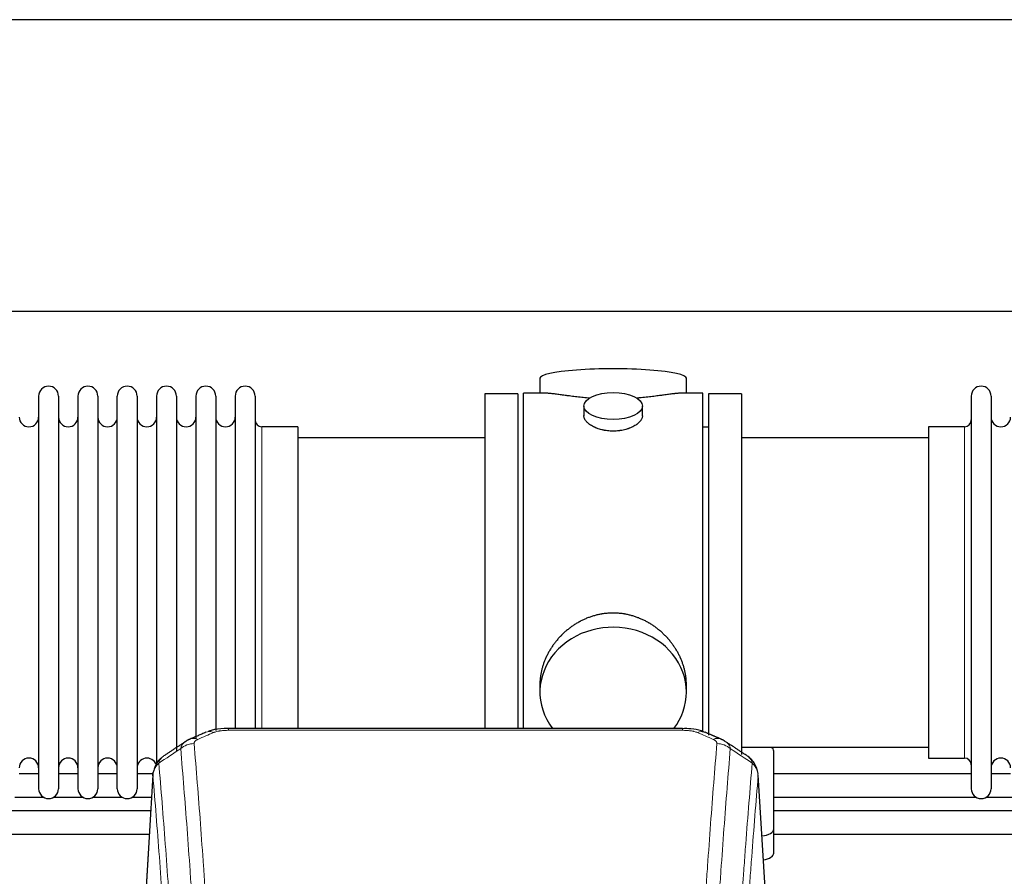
# Model space of a CAD drawing. Header units: inches. Extents: x 0 to 23760, y -13 to 16800.
# Tile 98 of 209: x 5469 to 5975, y 14356 to 14796. Entities that reach past the tile are written whole.
import ezdxf

# ---------------------------------------------------------------- set-up
doc = ezdxf.new("R2010")
doc.units = ezdxf.units.IN
doc.layers.add('254', color=7, linetype='Continuous', true_color=0xffffff)

msp = doc.modelspace()

# ---------------------------------------------------------------- linework, layer by layer
at = {"layer": '254', "color": 2, "linetype": 'Continuous', "lineweight": 25}
for p, q in [((7677.429, 14795.977), (4520.185, 14795.977)), ((7677.429, 14645.976), (4587.995, 14645.976)), ((5736.316, 14611.635), (5736.316, 14604.015)), ((5811.595, 14604.015), (5811.595, 14611.635)), ((5478.756, 14602.485), (5478.756, 14400.685)), ((5488.956, 14602.485), (5488.956, 14400.685)), ((5498.956, 14602.485), (5498.956, 14454.994)), ((5509.156, 14602.485), (5509.156, 14454.994)), ((5519.156, 14454.994), (5519.156, 14602.485)), ((5529.356, 14602.485), (5529.356, 14454.994)), ((5539.356, 14602.485), (5539.356, 14454.994)), ((5549.556, 14602.485), (5549.556, 14454.994)), ((5559.556, 14602.485), (5559.556, 14454.994)), ((5569.756, 14602.485), (5569.756, 14454.994)), ((5579.756, 14602.485), (5579.756, 14454.994)), ((5589.956, 14602.485), (5589.956, 14454.994)), ((5724.956, 14603.585), (5707.956, 14603.585)), ((5707.956, 14603.585), (5707.956, 14501.585)), ((5724.956, 14603.585), (5724.956, 14501.585)), ((5739.302, 14604.015), (5727.956, 14604.015)), ((5727.956, 14501.585), (5727.956, 14604.015)), ((5819.956, 14604.015), (5808.659, 14604.015)), ((5819.956, 14501.585), (5819.956, 14604.015)), ((5839.956, 14603.585), (5822.956, 14603.585)), ((5822.956, 14603.585), (5822.956, 14428.252)), ((5839.956, 14603.585), (5839.956, 14418.249)), ((5957.956, 14602.485), (5957.956, 14400.685)), ((5968.156, 14602.485), (5968.156, 14400.685)), ((5758.908, 14597.382), (5758.908, 14592.417)), ((5789.003, 14592.439), (5789.003, 14597.382)), ((5611.956, 14586.735), (5593.456, 14586.735)), ((5611.956, 14586.735), (5611.956, 14462.267)), ((5822.956, 14586.585), (5819.956, 14586.585)), ((5954.456, 14586.735), (5935.956, 14586.735)), ((5935.956, 14586.735), (5935.956, 14416.435)), ((5707.956, 14581.085), (5611.956, 14581.085)), ((5935.956, 14581.085), (5839.956, 14581.085)), ((5707.956, 14501.585), (5707.956, 14431.666)), ((5724.956, 14501.585), (5724.956, 14431.666)), ((5727.956, 14431.665), (5727.956, 14501.585)), ((5819.956, 14429.813), (5819.956, 14501.585)), ((5611.956, 14462.267), (5611.956, 14431.666)), ((5498.956, 14454.994), (5498.956, 14400.685)), ((5509.156, 14454.994), (5509.156, 14400.685)), ((5519.156, 14400.685), (5519.156, 14454.994)), ((5529.356, 14454.994), (5529.356, 14400.685)), ((5539.356, 14454.994), (5539.356, 14412.613)), ((5549.556, 14454.994), (5549.556, 14420.224)), ((5559.556, 14454.994), (5559.556, 14426.386)), ((5569.756, 14454.994), (5569.756, 14430.582)), ((5579.756, 14454.994), (5579.756, 14431.667)), ((5589.956, 14454.994), (5589.956, 14431.667)), ((5736.316, 14454.356), (5736.316, 14450.331)), ((5811.595, 14450.331), (5811.595, 14454.354)), ((5809.542, 14431.67), (5576.369, 14431.67)), ((5839.956, 14422.085), (5935.956, 14422.085)), ((5856.456, 14379.985), (5856.456, 14420.059)), ((5935.956, 14416.435), (5954.456, 14416.435)), ((5478.789, 14408.398), (5468.784, 14408.398)), ((5498.989, 14408.398), (5488.984, 14408.398)), ((5519.189, 14408.398), (5509.184, 14408.398)), ((5537.645, 14408.398), (5529.384, 14408.398)), ((5537.438, 14407.873), (5532.187, 14321.237)), ((5853.724, 14321.237), (5848.473, 14407.873)), ((5957.938, 14408.398), (5856.446, 14408.398)), ((5978.138, 14408.398), (5968.133, 14408.398)), ((5466.435, 14396.398), (5481.101, 14396.398)), ((5486.634, 14396.398), (5501.301, 14396.398)), ((5506.834, 14396.398), (5521.501, 14396.398)), ((5527.034, 14396.398), (5536.774, 14396.398)), ((5856.446, 14396.398), (5960.288, 14396.398)), ((5965.783, 14396.398), (5980.487, 14396.398)), ((5856.456, 14367.567), (5856.456, 14379.985))]:
    msp.add_line(p, q, dxfattribs=at)
at = {"layer": '254', "color": 110, "linetype": 'Continuous', "lineweight": 13}
for p, q in [((5593.456, 14586.735), (5593.456, 14462.267)), ((5954.456, 14586.735), (5954.456, 14416.435)), ((5593.456, 14462.267), (5593.456, 14431.666)), ((5576.369, 14431.669), (5576.369, 14430.717)), ((5809.542, 14430.717), (5576.369, 14430.717)), ((5809.542, 14431.668), (5809.542, 14430.717)), ((5537.44, 14407.251), (5532.192, 14320.661)), ((5853.719, 14320.661), (5848.471, 14407.251))]:
    msp.add_line(p, q, dxfattribs=at)
at = {"layer": '254', "color": 2, "linetype": 'Continuous', "lineweight": 25}
for centre, radius, start, end in [((5483.856, 14602.485), 5.1, 0, 180), ((5504.056, 14602.485), 5.1, 0, 180), ((5524.256, 14602.485), 5.1, 0, 180), ((5544.456, 14602.485), 5.1, 0, 180), ((5564.656, 14602.485), 5.1, 0, 180), ((5584.856, 14602.485), 5.1, 0, 180), ((5963.056, 14602.485), 5.1, 0, 180), ((5473.756, 14591.735), 5, 180, 0), ((5493.956, 14591.735), 5, 180, 0), ((5514.156, 14591.735), 5, 180, 0), ((5534.356, 14591.735), 5, 180, 0), ((5554.556, 14591.735), 5, 180, 0), ((5574.756, 14591.735), 5, 180, 0), ((5973.156, 14591.735), 5, 180, 0), ((5593.456, 14590.235), 3.5, 180, 270), ((5954.456, 14590.235), 3.5, 270, 0), ((5473.756, 14411.435), 5, 0, 180), ((5493.956, 14411.435), 5, 0, 180), ((5514.156, 14411.435), 5, 0, 180), ((5534.356, 14411.435), 5, 19.11094, 180), ((5954.456, 14412.935), 3.5, 0, 90), ((5973.156, 14411.435), 5, 0, 180), ((5483.856, 14400.685), 5.1, 180, 0), ((5504.056, 14400.685), 5.1, 180, 0), ((5524.256, 14400.685), 5.1, 180, 0), ((5963.056, 14400.685), 5.1, 180, 0)]:
    msp.add_arc(centre, radius, start, end, dxfattribs=at)
for centre, major_axis, ratio, start_param, end_param in [((5773.956, 14611.635), (37.64, 0), 0.1305262, 0, 3.1415927), ((5773.956, 14450.331), (37.64, 0), 0.8870108, 0, 3.7346664), ((5773.956, 14450.331), (37.64, 0), 0.8870108, 5.6900133, 6.2831853), ((5848.456, 14420.059), (-8, 0), 0.4617486, 3.1415927, 3.722063), ((5848.456, 14379.985), (-8, 0), 0.4617486, 1.81384, 3.1415927), ((5848.456, 14367.567), (-8, 0), 0.4617486, 1.911273, 3.1415927)]:
    msp.add_ellipse(centre, major_axis=major_axis, ratio=ratio, start_param=start_param, end_param=end_param, dxfattribs=at)
msp.add_ellipse((5773.956, 14597.382), major_axis=(15.048, 0), ratio=0.4617486, dxfattribs=at)
at = {"layer": '254', "color": 110, "linetype": 'Continuous', "lineweight": 13}
for centre, major_axis, ratio, start_param, end_param in [((5568.611, 14420.507), (3.953, -9.186), 0.6419268, 2.5510147, 3.1418997), ((5817.3, 14420.507), (-3.953, -9.186), 0.6419268, 3.1410059, 3.7321706), ((5560.602, 14417.049), (3.975, -9.176), 0.6408251, 2.5472213, 3.141301), ((5825.309, 14417.049), (3.975, 9.176), 0.6408251, 0.0010737, 0.5943713), ((5558.63, 14414.857), (-9.964, -0.842), 0.9013977, 4.6363308, 5.3961502), ((5827.281, 14414.857), (-9.964, 0.842), 0.9013977, 4.0286278, 4.7884472)]:
    msp.add_ellipse(centre, major_axis=major_axis, ratio=ratio, start_param=start_param, end_param=end_param, dxfattribs=at)
at = {"layer": '254', "color": 2, "linetype": 'Continuous', "lineweight": 25}
for points, knots in [([(5762.083, 14601.426), (5762.081, 14601.426), (5762.079, 14601.426), (5762.002, 14601.433), (5761.929, 14601.438), (5761.781, 14601.45), (5761.56, 14601.468), (5760.755, 14601.535), (5759.46, 14601.652), (5757.778, 14601.819), (5756.141, 14601.996), (5754.547, 14602.181), (5752.998, 14602.371), (5751.994, 14602.5), (5751.376, 14602.581), (5751.252, 14602.597), (5751.008, 14602.629), (5750.642, 14602.677), (5750.284, 14602.725), (5749.574, 14602.82), (5748.65, 14602.945), (5747.329, 14603.126), (5746.071, 14603.297), (5744.876, 14603.456), (5744.123, 14603.552), (5743.574, 14603.621), (5743.303, 14603.654), (5743.039, 14603.685), (5742.864, 14603.705), (5742.777, 14603.716), (5742.347, 14603.765), (5741.687, 14603.836), (5740.779, 14603.921), (5739.951, 14603.98), (5739.314, 14604.008), (5738.959, 14604.014), (5738.836, 14604.015)], [0, 0, 0, 0, 0.0002215, 0.0002215, 0.0071429, 0.0071429, 0.0140642, 0.027907, 0.083278, 0.1386489, 0.1940199, 0.2493909, 0.3047619, 0.3601329, 0.3601329, 0.3739756, 0.3739756, 0.3878184, 0.4155039, 0.4155039, 0.4708749, 0.5262458, 0.5816168, 0.6369878, 0.6923588, 0.6923588, 0.7200443, 0.733887, 0.733887, 0.7477298, 0.7477298, 0.8031008, 0.8584718, 0.9138427, 0.9692137, 1, 1, 1, 1]), ([(5809.08, 14604.015), (5808.956, 14604.014), (5808.599, 14604.008), (5807.958, 14603.98), (5807.125, 14603.92), (5806.515, 14603.863), (5806.116, 14603.823), (5806.035, 14603.815), (5805.872, 14603.798), (5805.626, 14603.771), (5805.373, 14603.743), (5804.86, 14603.684), (5804.152, 14603.599), (5803.024, 14603.455), (5801.829, 14603.295), (5800.568, 14603.124), (5799.682, 14603.003), (5799.001, 14602.91), (5798.656, 14602.864), (5798.304, 14602.816), (5798.069, 14602.784), (5797.95, 14602.768), (5797.355, 14602.689), (5796.388, 14602.561), (5794.891, 14602.369), (5793.347, 14602.179), (5791.756, 14601.995), (5790.118, 14601.818), (5788.994, 14601.706), (5788.138, 14601.625), (5787.707, 14601.585), (5787.272, 14601.547), (5787.053, 14601.528), (5786.98, 14601.521), (5786.834, 14601.509), (5786.547, 14601.484), (5786.259, 14601.461), (5786.044, 14601.443)], [0, 0, 0, 0, 0.0313476, 0.0871263, 0.142905, 0.1986836, 0.1986836, 0.2126283, 0.2126283, 0.226573, 0.2544623, 0.2544623, 0.310241, 0.3660196, 0.4217983, 0.477577, 0.5333556, 0.5333556, 0.561245, 0.5751896, 0.5751896, 0.5891343, 0.5891343, 0.644913, 0.7006917, 0.7564703, 0.812249, 0.8680277, 0.9238063, 0.9238063, 0.9516957, 0.9656403, 0.9656403, 0.9726127, 0.9726127, 0.979585, 1, 1, 1, 1]), ([(5773.956, 14584.507), (5773.458, 14584.507), (5772.964, 14584.522), (5771.985, 14584.579), (5771.5, 14584.622), (5770.538, 14584.735), (5770.06, 14584.805), (5769.469, 14584.911), (5769.292, 14584.944), (5769.116, 14584.979), (5768.998, 14585.002), (5768.94, 14585.014), (5768.647, 14585.076), (5768.417, 14585.128), (5767.734, 14585.293), (5767.29, 14585.415), (5766.426, 14585.682), (5766.006, 14585.827), (5765.393, 14586.061), (5765.191, 14586.141), (5764.894, 14586.267), (5764.795, 14586.309), (5764.649, 14586.374), (5764.6, 14586.395), (5764.503, 14586.439), (5764.07, 14586.637), (5763.66, 14586.845), (5762.967, 14587.229), (5762.639, 14587.429), (5762.017, 14587.841), (5761.724, 14588.054), (5761.38, 14588.329), (5761.312, 14588.384), (5761.179, 14588.496), (5761.114, 14588.552), (5760.923, 14588.72), (5760.802, 14588.833), (5760.454, 14589.173), (5760.244, 14589.403), (5759.869, 14589.866), (5759.703, 14590.1), (5759.488, 14590.453), (5759.422, 14590.571), (5759.346, 14590.72), (5759.331, 14590.749), (5759.303, 14590.809), (5759.289, 14590.839), (5759.248, 14590.928), (5759.222, 14590.987), (5759.101, 14591.283), (5759.029, 14591.517), (5758.932, 14591.981), (5758.908, 14592.21), (5758.908, 14592.44), (5758.908, 14592.444), (5758.908, 14592.447)], [0, 0, 0, 0, 0.0624454, 0.0624454, 0.1248907, 0.1248907, 0.1873361, 0.1873361, 0.2029474, 0.2107531, 0.2107531, 0.2185588, 0.2185588, 0.2497814, 0.2497814, 0.3122268, 0.3122268, 0.3746722, 0.3746722, 0.4058948, 0.4058948, 0.4215062, 0.4215062, 0.4293119, 0.4293119, 0.4371175, 0.4995629, 0.4995629, 0.5620082, 0.5620082, 0.6244536, 0.6244536, 0.6400649, 0.6400649, 0.6556763, 0.6556763, 0.686899, 0.686899, 0.7493443, 0.7493443, 0.8117897, 0.8117897, 0.8430124, 0.8430124, 0.850818, 0.850818, 0.8586237, 0.8586237, 0.874235, 0.874235, 0.9366804, 0.9366804, 0.9991258, 0.9991258, 1, 1, 1, 1]), ([(5789.003, 14592.443), (5789.003, 14592.215), (5788.979, 14591.985), (5788.884, 14591.522), (5788.812, 14591.289), (5788.621, 14590.82), (5788.502, 14590.584), (5788.323, 14590.289), (5788.286, 14590.229), (5788.228, 14590.141), (5788.208, 14590.111), (5788.168, 14590.052), (5788.065, 14589.904), (5787.954, 14589.757), (5787.671, 14589.408), (5787.461, 14589.178), (5787, 14588.726), (5786.748, 14588.503), (5786.339, 14588.175), (5786.198, 14588.067), (5785.977, 14587.906), (5785.902, 14587.853), (5785.749, 14587.747), (5785.672, 14587.694), (5785.28, 14587.434), (5784.95, 14587.233), (5784.258, 14586.849), (5783.896, 14586.665), (5783.139, 14586.314), (5782.744, 14586.147), (5782.281, 14585.97), (5782.23, 14585.951), (5782.126, 14585.912), (5782.074, 14585.893), (5781.917, 14585.836), (5781.601, 14585.724), (5781.279, 14585.619), (5780.629, 14585.418), (5780.186, 14585.296), (5779.282, 14585.076), (5778.82, 14584.979), (5778.113, 14584.852), (5777.874, 14584.813), (5777.513, 14584.759), (5777.392, 14584.742), (5777.15, 14584.71), (5777.029, 14584.695), (5776.421, 14584.623), (5775.932, 14584.58), (5774.948, 14584.522), (5774.453, 14584.507), (5773.956, 14584.507)], [0, 0, 0, 0, 0.0621483, 0.0621483, 0.1246718, 0.1246718, 0.1871952, 0.1871952, 0.2028261, 0.2028261, 0.2106415, 0.2106415, 0.2184569, 0.2497186, 0.2497186, 0.3122421, 0.3122421, 0.3747655, 0.3747655, 0.4060273, 0.4060273, 0.4216581, 0.4216581, 0.437289, 0.437289, 0.4998124, 0.4998124, 0.5623359, 0.5623359, 0.6248593, 0.6248593, 0.6326748, 0.6326748, 0.6404902, 0.6404902, 0.656121, 0.6873828, 0.6873828, 0.7499062, 0.7499062, 0.8124297, 0.8124297, 0.8436914, 0.8436914, 0.8593222, 0.8593222, 0.8749531, 0.8749531, 0.9374766, 0.9374766, 1, 1, 1, 1]), ([(5811.595, 14454.318), (5811.595, 14454.851), (5811.58, 14455.387), (5811.535, 14456.206), (5811.511, 14456.556), (5811.481, 14456.907), (5811.468, 14457.048), (5811.462, 14457.118), (5811.442, 14457.33), (5811.369, 14458.034), (5811.196, 14459.297), (5810.876, 14460.974), (5810.467, 14462.644), (5809.971, 14464.305), (5809.388, 14465.959), (5808.94, 14467.055), (5808.641, 14467.738), (5808.58, 14467.875), (5808.457, 14468.147), (5808.27, 14468.554), (5808.076, 14468.958), (5807.679, 14469.761), (5807.123, 14470.82), (5806.214, 14472.372), (5805.232, 14473.887), (5804.175, 14475.364), (5803.42, 14476.323), (5802.836, 14477.033), (5802.638, 14477.268), (5802.336, 14477.618), (5802.234, 14477.734), (5802.03, 14477.965), (5801.517, 14478.54), (5800.566, 14479.545), (5799.241, 14480.824), (5797.86, 14482.041), (5796.422, 14483.195), (5794.928, 14484.285), (5793.893, 14484.968), (5793.101, 14485.464), (5792.835, 14485.626), (5792.499, 14485.825), (5792.432, 14485.865), (5792.297, 14485.944), (5792.094, 14486.061), (5791.349, 14486.486), (5790.113, 14487.139), (5788.433, 14487.927), (5786.721, 14488.628), (5784.975, 14489.244), (5783.195, 14489.772), (5781.986, 14490.065), (5781.07, 14490.261), (5780.763, 14490.322), (5780.378, 14490.394), (5780.301, 14490.408), (5780.146, 14490.436), (5779.915, 14490.477), (5779.066, 14490.619), (5777.676, 14490.803), (5775.823, 14490.95), (5773.969, 14491), (5772.115, 14490.952), (5770.26, 14490.806), (5769.023, 14490.642), (5768.25, 14490.519), (5768.095, 14490.494), (5767.786, 14490.44), (5767.323, 14490.357), (5766.864, 14490.265), (5765.948, 14490.07), (5764.739, 14489.778), (5762.957, 14489.251), (5761.206, 14488.634), (5759.485, 14487.93), (5758.359, 14487.403), (5757.522, 14486.985), (5757.245, 14486.843), (5756.899, 14486.66), (5756.761, 14486.586), (5756.486, 14486.437), (5755.735, 14486.021), (5754.533, 14485.308), (5752.985, 14484.286), (5751.491, 14483.197), (5750.051, 14482.041), (5748.665, 14480.82), (5747.777, 14479.962), (5747.287, 14479.467), (5747.233, 14479.411), (5747.125, 14479.301), (5747.071, 14479.245), (5746.909, 14479.078), (5746.589, 14478.743), (5746.276, 14478.404), (5745.659, 14477.72), (5744.86, 14476.794), (5743.735, 14475.362), (5742.681, 14473.889), (5741.699, 14472.375), (5740.789, 14470.822), (5740.231, 14469.759), (5739.898, 14469.086), (5739.832, 14468.951), (5739.702, 14468.681), (5739.51, 14468.275), (5739.327, 14467.868), (5738.97, 14467.053), (5738.525, 14465.962), (5737.943, 14464.314), (5737.447, 14462.657), (5737.039, 14460.99), (5736.717, 14459.313), (5736.563, 14458.189), (5736.485, 14457.484), (5736.471, 14457.343), (5736.444, 14457.061), (5736.406, 14456.64), (5736.377, 14456.22), (5736.331, 14455.395), (5736.316, 14454.852), (5736.316, 14454.313)], [0, 0, 0, 0, 0.0151373, 0.0151373, 0.0229562, 0.0249109, 0.0249109, 0.0268656, 0.0268656, 0.030775, 0.0464127, 0.0620504, 0.0776881, 0.0933258, 0.1089635, 0.1246012, 0.1246012, 0.1285107, 0.1285107, 0.1324201, 0.1402389, 0.1402389, 0.1558766, 0.1715144, 0.1871521, 0.2027898, 0.2184275, 0.2184275, 0.2262463, 0.2262463, 0.2301558, 0.2301558, 0.2340652, 0.2497029, 0.2653406, 0.2809783, 0.296616, 0.3122537, 0.3278914, 0.3278914, 0.3357103, 0.3357103, 0.337665, 0.337665, 0.3396197, 0.3435291, 0.3591668, 0.3748045, 0.3904422, 0.4060799, 0.4217176, 0.4373554, 0.4373554, 0.4451742, 0.4451742, 0.4471289, 0.4471289, 0.4490836, 0.4529931, 0.4686308, 0.4842685, 0.4999062, 0.5155439, 0.5311816, 0.5468193, 0.5468193, 0.5507287, 0.5507287, 0.5546381, 0.562457, 0.562457, 0.5780947, 0.5937324, 0.6093701, 0.6250078, 0.6406455, 0.6406455, 0.6484644, 0.6484644, 0.6504191, 0.6523738, 0.6562832, 0.6719209, 0.6875586, 0.7031963, 0.7188341, 0.7344718, 0.7501095, 0.7501095, 0.7520642, 0.7520642, 0.7540189, 0.7540189, 0.7579283, 0.7657472, 0.7657472, 0.7813849, 0.7970226, 0.8126603, 0.828298, 0.8439357, 0.8595734, 0.8595734, 0.8634828, 0.8634828, 0.8673923, 0.8752111, 0.8752111, 0.8908488, 0.9064865, 0.9221242, 0.9377619, 0.9533996, 0.9690373, 0.9690373, 0.9729468, 0.9729468, 0.9768562, 0.984675, 0.984675, 1, 1, 1, 1]), ([(5577.669, 14431.653), (5576.442, 14431.694), (5572.999, 14431.616), (5568.921, 14431.252), (5566.42, 14430.284), (5565.917, 14430.058)], [0, 0, 0, 0, 0.2995251, 0.855667, 1, 1, 1, 1]), ([(5821.186, 14429.559), (5820.573, 14429.884), (5818.345, 14430.904), (5814.357, 14431.517), (5811.042, 14431.618), (5809.539, 14431.541)], [0, 0, 0, 0, 0.1803135, 0.6389946, 1, 1, 1, 1]), ([(5542.381, 14417.061), (5541.86, 14416.688), (5540.803, 14415.779), (5539.44, 14413.996), (5538.386, 14411.841), (5537.97, 14410.315), (5537.835, 14409.541)], [0, 0, 0, 0, 0.2123708, 0.4683651, 0.7393635, 1, 1, 1, 1]), ([(5848.389, 14408.534), (5848.278, 14409.484), (5847.834, 14411.323), (5846.542, 14413.938), (5844.861, 14416.036), (5843.57, 14417.079), (5842.948, 14417.499)], [0, 0, 0, 0, 0.2790385, 0.5536712, 0.8024065, 1, 1, 1, 1]), ([(5537.44, 14407.251), (5537.439, 14407.262), (5537.437, 14407.286), (5537.436, 14407.321), (5537.434, 14407.356), (5537.433, 14407.391), (5537.431, 14407.426), (5537.431, 14407.461), (5537.43, 14407.496), (5537.429, 14407.531), (5537.429, 14407.566), (5537.429, 14407.601), (5537.43, 14407.635), (5537.43, 14407.67), (5537.431, 14407.704), (5537.432, 14407.739), (5537.433, 14407.773), (5537.434, 14407.808), (5537.436, 14407.842), (5537.438, 14407.876), (5537.44, 14407.911), (5537.442, 14407.945), (5537.445, 14407.979), (5537.448, 14408.013), (5537.451, 14408.047), (5537.454, 14408.081), (5537.458, 14408.115), (5537.462, 14408.148), (5537.466, 14408.182), (5537.47, 14408.216), (5537.474, 14408.249), (5537.479, 14408.283), (5537.484, 14408.317), (5537.489, 14408.35), (5537.494, 14408.383), (5537.5, 14408.417), (5537.506, 14408.45), (5537.512, 14408.483), (5537.518, 14408.516), (5537.524, 14408.549), (5537.531, 14408.582), (5537.538, 14408.615), (5537.545, 14408.648), (5537.553, 14408.681), (5537.56, 14408.713), (5537.568, 14408.746), (5537.576, 14408.779), (5537.584, 14408.811), (5537.593, 14408.843), (5537.602, 14408.876), (5537.61, 14408.908), (5537.62, 14408.94), (5537.629, 14408.972), (5537.639, 14409.005), (5537.648, 14409.037), (5537.658, 14409.069), (5537.669, 14409.1), (5537.679, 14409.132), (5537.69, 14409.164), (5537.701, 14409.196), (5537.712, 14409.227), (5537.723, 14409.259), (5537.734, 14409.29), (5537.746, 14409.322), (5537.756, 14409.348), (5537.762, 14409.363), (5537.764, 14409.368)], [0, 0, 0, 0, 0.0160287, 0.0320483, 0.0480589, 0.0640604, 0.080053, 0.0960364, 0.1120109, 0.1279763, 0.1439327, 0.1598801, 0.1758184, 0.1917478, 0.2076681, 0.2235794, 0.2394817, 0.255375, 0.2712593, 0.2871346, 0.3030009, 0.3188582, 0.3347065, 0.3505458, 0.3663762, 0.3821975, 0.3980099, 0.4138133, 0.4296077, 0.4453931, 0.4611696, 0.4769371, 0.4926957, 0.5084453, 0.5241859, 0.5399176, 0.5556403, 0.5713541, 0.5870589, 0.6027548, 0.6184418, 0.6341198, 0.6497889, 0.6654491, 0.6811003, 0.6967426, 0.712376, 0.7280004, 0.743616, 0.7592226, 0.7748203, 0.7904091, 0.8059891, 0.8215601, 0.8371222, 0.8526754, 0.8682197, 0.8837552, 0.8992817, 0.9147994, 0.9303082, 0.9458081, 0.9612991, 0.9767813, 0.9922546, 1, 1, 1, 1]), ([(6096.313, 14389.328), (6094.378, 14389.328), (6014.422, 14389.328), (5934.466, 14389.328), (5856.444, 14389.328)], [0, 0, 0, 0, 0.0241948, 1, 1, 1, 1])]:
    msp.add_open_spline(points, degree=3, knots=knots, dxfattribs=at)
for points, degree in [([(5564.658, 14429.689), (5556.627, 14426.22)], 1), ([(5829.283, 14426.225), (5825.268, 14427.967), (5821.254, 14429.685)], 2), ([(5554.237, 14424.947), (5548.608, 14421.225), (5542.986, 14417.515)], 2), ([(5556.658, 14426.154), (5555.296, 14425.85), (5554.306, 14424.92)], 2), ([(5831.597, 14424.884), (5830.565, 14425.786), (5829.242, 14426.144)], 2), ([(5842.926, 14417.514), (5837.311, 14421.22), (5831.689, 14424.938)], 2), ([(5536.324, 14389.328), (5456.368, 14389.328), (5376.412, 14389.328), (5296.456, 14389.328)], 3), ([(5296.456, 14377.328), (5376.178, 14377.328), (5455.9, 14377.328), (5535.622, 14377.328)], 3), ([(5856.444, 14377.328), (5936.154, 14377.328), (6015.864, 14377.328), (6095.574, 14377.328)], 3)]:
    msp.add_open_spline(points, degree=degree, dxfattribs=at)
at = {"layer": '254', "color": 110, "linetype": 'Continuous', "lineweight": 13}
for points in [[(5568.611, 14429.55), (5565.942, 14428.396), (5563.272, 14427.239), (5560.602, 14426.078)], [(5825.309, 14426.078), (5822.639, 14427.239), (5819.969, 14428.396), (5817.3, 14429.55)], [(5551.747, 14421.287), (5547.994, 14418.811), (5544.244, 14416.338), (5540.495, 14413.867)], [(5845.416, 14413.867), (5841.667, 14416.338), (5837.917, 14418.811), (5834.164, 14421.287)]]:
    msp.add_open_spline(points, degree=3, dxfattribs=at)
for points, knots in [([(5568.611, 14429.55), (5568.736, 14429.604), (5568.866, 14429.656), (5569.068, 14429.731), (5569.136, 14429.756), (5569.274, 14429.804), (5569.343, 14429.827), (5569.696, 14429.942), (5569.99, 14430.024), (5570.6, 14430.175), (5570.916, 14430.242), (5571.324, 14430.317), (5571.406, 14430.332), (5571.571, 14430.36), (5571.653, 14430.374), (5571.901, 14430.414), (5572.068, 14430.438), (5572.569, 14430.506), (5572.906, 14430.545), (5573.586, 14430.609), (5573.928, 14430.636), (5574.618, 14430.677), (5574.965, 14430.692), (5575.664, 14430.712), (5576.016, 14430.717), (5576.369, 14430.717)], [0, 0, 0, 0, 0.0625, 0.0625, 0.09375, 0.09375, 0.125, 0.125, 0.25, 0.25, 0.375, 0.375, 0.40625, 0.40625, 0.4375, 0.4375, 0.5, 0.5, 0.625, 0.625, 0.75, 0.75, 0.875, 0.875, 1, 1, 1, 1]), ([(5809.542, 14430.717), (5809.895, 14430.717), (5810.249, 14430.712), (5810.69, 14430.699), (5810.778, 14430.697), (5810.954, 14430.69), (5811.042, 14430.687), (5811.306, 14430.675), (5811.48, 14430.666), (5812.002, 14430.634), (5812.347, 14430.608), (5813.03, 14430.542), (5813.367, 14430.503), (5814.035, 14430.412), (5814.365, 14430.359), (5814.731, 14430.291), (5814.771, 14430.283), (5814.852, 14430.267), (5814.972, 14430.244), (5815.25, 14430.186), (5815.482, 14430.133), (5815.936, 14430.02), (5816.227, 14429.938), (5816.784, 14429.757), (5817.05, 14429.658), (5817.3, 14429.55)], [0, 0, 0, 0, 0.125, 0.125, 0.15625, 0.15625, 0.1875, 0.1875, 0.25, 0.25, 0.375, 0.375, 0.5, 0.5, 0.625, 0.625, 0.640625, 0.640625, 0.65625, 0.6875, 0.75, 0.75, 0.875, 0.875, 1, 1, 1, 1]), ([(5551.747, 14421.287), (5551.783, 14421.532), (5551.836, 14421.77), (5551.925, 14422.061), (5551.943, 14422.119), (5551.983, 14422.234), (5552.004, 14422.291), (5552.069, 14422.46), (5552.117, 14422.572), (5552.274, 14422.9), (5552.515, 14423.322), (5552.823, 14423.714), (5553.079, 14423.996), (5553.191, 14424.111), (5553.31, 14424.223), (5553.358, 14424.268), (5553.382, 14424.29), (5553.455, 14424.356), (5553.505, 14424.4), (5553.759, 14424.614), (5553.977, 14424.776), (5554.219, 14424.934), (5554.228, 14424.94), (5554.237, 14424.946)], [0, 0, 0, 0, 0.1656246, 0.1656246, 0.2070308, 0.2070308, 0.2484369, 0.2484369, 0.3312492, 0.3312492, 0.4968738, 0.6624984, 0.6624984, 0.7453108, 0.7660138, 0.7660138, 0.7867169, 0.7867169, 0.8281231, 0.8281231, 0.9937477, 0.9937477, 1, 1, 1, 1]), ([(5558.63, 14423.877), (5558.622, 14423.979), (5558.624, 14424.081), (5558.641, 14424.208), (5558.645, 14424.233), (5558.655, 14424.284), (5558.66, 14424.31), (5558.679, 14424.386), (5558.695, 14424.436), (5558.75, 14424.586), (5558.799, 14424.685), (5558.919, 14424.879), (5558.991, 14424.975), (5559.117, 14425.116), (5559.162, 14425.163), (5559.235, 14425.233), (5559.26, 14425.256), (5559.311, 14425.302), (5559.337, 14425.325), (5559.472, 14425.438), (5559.59, 14425.525), (5559.846, 14425.693), (5559.984, 14425.774), (5560.279, 14425.931), (5560.436, 14426.006), (5560.602, 14426.078)], [0, 0, 0, 0, 0.125, 0.125, 0.15625, 0.15625, 0.1875, 0.1875, 0.25, 0.25, 0.375, 0.375, 0.5, 0.5, 0.5625, 0.5625, 0.59375, 0.59375, 0.625, 0.625, 0.75, 0.75, 0.875, 0.875, 1, 1, 1, 1]), ([(5825.309, 14426.078), (5825.475, 14426.006), (5825.633, 14425.93), (5825.819, 14425.831), (5825.856, 14425.811), (5825.928, 14425.771), (5825.964, 14425.751), (5826.068, 14425.689), (5826.135, 14425.647), (5826.327, 14425.52), (5826.562, 14425.346), (5826.752, 14425.163), (5826.878, 14425.021), (5826.918, 14424.973), (5826.972, 14424.901), (5826.99, 14424.876), (5827.023, 14424.828), (5827.039, 14424.803), (5827.115, 14424.68), (5827.163, 14424.581), (5827.236, 14424.382), (5827.26, 14424.282), (5827.287, 14424.08), (5827.289, 14423.979), (5827.281, 14423.877)], [0, 0, 0, 0, 0.125, 0.125, 0.15625, 0.15625, 0.1875, 0.1875, 0.25, 0.25, 0.375, 0.5, 0.5, 0.5625, 0.5625, 0.59375, 0.59375, 0.625, 0.625, 0.75, 0.75, 0.875, 0.875, 1, 1, 1, 1]), ([(5831.678, 14424.943), (5831.688, 14424.937), (5831.698, 14424.931), (5831.94, 14424.771), (5832.375, 14424.447), (5832.748, 14424.089), (5833.004, 14423.806), (5833.085, 14423.71), (5833.201, 14423.562), (5833.239, 14423.512), (5833.312, 14423.412), (5833.348, 14423.361), (5833.52, 14423.105), (5833.641, 14422.893), (5833.848, 14422.457), (5834.021, 14422.007), (5834.128, 14421.532), (5834.164, 14421.287)], [0, 0, 0, 0, 0.0068075, 0.0068075, 0.1723396, 0.3378717, 0.3378717, 0.4206377, 0.4206377, 0.4620207, 0.4620207, 0.5034038, 0.5034038, 0.6689358, 0.6689358, 0.8344679, 1, 1, 1, 1]), ([(5563.721, 14238.849), (5563.283, 14247.417), (5562.391, 14264.316), (5561.469, 14280.739), (5560.766, 14292.877), (5560.53, 14296.894), (5560.054, 14304.867), (5559.814, 14308.824), (5559.087, 14320.605), (5558.595, 14328.338), (5557.971, 14337.851), (5557.846, 14339.746), (5557.594, 14343.52), (5557.215, 14349.158), (5556.832, 14354.726), (5556.06, 14365.767), (5555.017, 14380.24), (5553.407, 14401.2), (5552.305, 14414.675), (5551.747, 14421.287)], [0, 0, 0, 0, 0.125, 0.25, 0.25, 0.3125, 0.3125, 0.375, 0.375, 0.5, 0.5, 0.53125, 0.53125, 0.5625, 0.625, 0.625, 0.75, 0.875, 1, 1, 1, 1]), ([(5558.63, 14423.877), (5559.188, 14417.257), (5560.288, 14403.767), (5561.896, 14382.782), (5562.938, 14368.293), (5563.709, 14357.238), (5564.091, 14351.664), (5564.47, 14346.02), (5564.721, 14342.241), (5564.846, 14340.344), (5565.47, 14330.82), (5565.961, 14323.078), (5566.686, 14311.283), (5566.926, 14307.321), (5567.402, 14299.339), (5567.638, 14295.317), (5568.34, 14283.164), (5569.261, 14266.722), (5570.151, 14249.804), (5570.589, 14241.225)], [0, 0, 0, 0, 0.125, 0.25, 0.375, 0.375, 0.4375, 0.46875, 0.46875, 0.5, 0.5, 0.625, 0.625, 0.6875, 0.6875, 0.75, 0.75, 0.875, 1, 1, 1, 1]), ([(5815.322, 14241.225), (5815.76, 14249.804), (5816.65, 14266.722), (5817.571, 14283.164), (5818.273, 14295.317), (5818.509, 14299.339), (5818.985, 14307.321), (5819.225, 14311.283), (5819.95, 14323.078), (5820.441, 14330.82), (5821.065, 14340.344), (5821.19, 14342.241), (5821.441, 14346.02), (5821.82, 14351.664), (5822.202, 14357.238), (5822.973, 14368.293), (5824.015, 14382.782), (5825.623, 14403.767), (5826.723, 14417.257), (5827.281, 14423.877)], [0, 0, 0, 0, 0.125, 0.25, 0.25, 0.3125, 0.3125, 0.375, 0.375, 0.5, 0.5, 0.53125, 0.53125, 0.5625, 0.625, 0.625, 0.75, 0.875, 1, 1, 1, 1]), ([(5834.164, 14421.287), (5833.606, 14414.675), (5832.504, 14401.2), (5830.894, 14380.24), (5829.851, 14365.767), (5829.079, 14354.726), (5828.696, 14349.158), (5828.317, 14343.52), (5828.065, 14339.746), (5827.94, 14337.851), (5827.316, 14328.338), (5826.824, 14320.605), (5826.098, 14308.824), (5825.857, 14304.867), (5825.381, 14296.894), (5825.145, 14292.877), (5824.442, 14280.739), (5823.52, 14264.316), (5822.628, 14247.417), (5822.19, 14238.849)], [0, 0, 0, 0, 0.125, 0.25, 0.375, 0.375, 0.4375, 0.46875, 0.46875, 0.5, 0.5, 0.625, 0.625, 0.6875, 0.6875, 0.75, 0.75, 0.875, 1, 1, 1, 1]), ([(5540.495, 14413.867), (5540.624, 14414.391), (5540.802, 14414.881), (5541.259, 14415.779), (5541.536, 14416.187), (5542.024, 14416.734), (5542.199, 14416.905), (5542.565, 14417.219), (5542.755, 14417.362), (5542.956, 14417.495)], [0, 0, 0, 0, 0.335226, 0.335226, 0.6704519, 0.6704519, 0.8380649, 0.8380649, 1, 1, 1, 1]), ([(5842.956, 14417.494), (5843.156, 14417.362), (5843.347, 14417.218), (5843.712, 14416.905), (5843.887, 14416.734), (5844.375, 14416.187), (5844.652, 14415.779), (5845.109, 14414.881), (5845.287, 14414.391), (5845.416, 14413.867)], [0, 0, 0, 0, 0.1617419, 0.1617419, 0.3293935, 0.3293935, 0.6646968, 0.6646968, 1, 1, 1, 1]), ([(5537.44, 14407.251), (5537.469, 14407.857), (5537.559, 14408.462), (5537.782, 14409.355), (5537.871, 14409.65), (5538.077, 14410.232), (5538.194, 14410.52), (5538.455, 14411.084), (5538.6, 14411.361), (5538.914, 14411.902), (5539.084, 14412.166), (5539.448, 14412.68), (5539.642, 14412.929), (5540.052, 14413.411), (5540.269, 14413.644), (5540.495, 14413.867)], [0, 0, 0, 0, 0.25, 0.25, 0.375, 0.375, 0.5, 0.5, 0.625, 0.625, 0.75, 0.75, 0.875, 0.875, 1, 1, 1, 1]), ([(5540.495, 14413.867), (5541.066, 14407.176), (5542.194, 14393.533), (5543.839, 14372.292), (5544.906, 14357.613), (5545.694, 14346.409), (5546.085, 14340.759), (5546.537, 14334.081), (5546.729, 14331.202), (5546.857, 14329.278), (5546.921, 14328.314), (5547.24, 14323.484), (5547.62, 14317.64), (5548.057, 14310.74), (5548.244, 14307.765), (5548.368, 14305.778), (5548.43, 14304.782), (5548.986, 14295.804), (5549.959, 14279.597), (5551.37, 14254.544), (5552.278, 14237.348), (5552.724, 14228.627)], [0, 0, 0, 0, 0.125, 0.25, 0.375, 0.375, 0.4375, 0.46875, 0.484375, 0.484375, 0.5, 0.5, 0.5625, 0.59375, 0.609375, 0.609375, 0.625, 0.625, 0.75, 0.875, 1, 1, 1, 1]), ([(5833.187, 14228.627), (5833.243, 14229.717), (5833.299, 14230.805), (5833.411, 14232.978), (5833.579, 14236.231), (5833.975, 14243.781), (5834.318, 14250.183), (5835.011, 14262.892), (5835.952, 14279.59), (5837.41, 14303.891), (5838.414, 14319.596), (5838.988, 14328.29), (5839.052, 14329.254), (5839.18, 14331.178), (5839.373, 14334.058), (5839.824, 14340.737), (5840.216, 14346.389), (5840.544, 14351.06), (5840.61, 14351.992), (5840.742, 14353.852), (5840.94, 14356.636), (5841.405, 14363.09), (5841.808, 14368.548), (5842.62, 14379.367), (5843.717, 14393.532), (5844.845, 14407.176), (5845.416, 14413.867)], [0, 0, 0, 0, 0.015625, 0.015625, 0.03125, 0.0625, 0.125, 0.125, 0.25, 0.375, 0.5, 0.5, 0.515625, 0.515625, 0.53125, 0.5625, 0.625, 0.625, 0.640625, 0.640625, 0.65625, 0.6875, 0.75, 0.75, 0.875, 1, 1, 1, 1]), ([(5845.416, 14413.867), (5845.642, 14413.644), (5845.859, 14413.411), (5846.269, 14412.929), (5846.463, 14412.68), (5846.827, 14412.166), (5846.997, 14411.902), (5847.311, 14411.361), (5847.456, 14411.084), (5847.717, 14410.52), (5847.834, 14410.232), (5848.04, 14409.65), (5848.129, 14409.355), (5848.352, 14408.462), (5848.442, 14407.857), (5848.471, 14407.251)], [0, 0, 0, 0, 0.125, 0.125, 0.25, 0.25, 0.375, 0.375, 0.5, 0.5, 0.625, 0.625, 0.75, 0.75, 1, 1, 1, 1]), ([(5549.635, 14222.565), (5549.19, 14231.259), (5548.284, 14248.401), (5546.877, 14273.375), (5545.907, 14289.533), (5545.353, 14298.483), (5545.291, 14299.476), (5545.167, 14301.457), (5544.981, 14304.423), (5544.544, 14311.302), (5544.166, 14317.128), (5543.848, 14321.944), (5543.784, 14322.905), (5543.656, 14324.823), (5543.465, 14327.694), (5543.014, 14334.352), (5542.624, 14339.985), (5541.838, 14351.156), (5540.775, 14365.793), (5539.134, 14386.974), (5538.009, 14400.578), (5537.44, 14407.251)], [0, 0, 0, 0, 0.125, 0.25, 0.375, 0.375, 0.390625, 0.390625, 0.40625, 0.4375, 0.5, 0.5, 0.515625, 0.515625, 0.53125, 0.5625, 0.625, 0.625, 0.75, 0.875, 1, 1, 1, 1]), ([(5848.471, 14407.251), (5847.902, 14400.578), (5846.777, 14386.972), (5845.683, 14372.847), (5844.874, 14362.059), (5844.472, 14356.617), (5844.008, 14350.182), (5843.81, 14347.406), (5843.679, 14345.551), (5843.613, 14344.622), (5843.285, 14339.965), (5842.895, 14334.329), (5842.445, 14327.67), (5842.253, 14324.799), (5842.125, 14322.88), (5842.062, 14321.919), (5841.489, 14313.251), (5840.488, 14297.594), (5839.033, 14273.368), (5837.627, 14248.399), (5836.721, 14231.259), (5836.276, 14222.565)], [0, 0, 0, 0, 0.125, 0.25, 0.25, 0.3125, 0.34375, 0.359375, 0.359375, 0.375, 0.375, 0.4375, 0.46875, 0.484375, 0.484375, 0.5, 0.5, 0.625, 0.75, 0.875, 1, 1, 1, 1])]:
    msp.add_open_spline(points, degree=3, knots=knots, dxfattribs=at)

doc.saveas('drawing.dxf')
